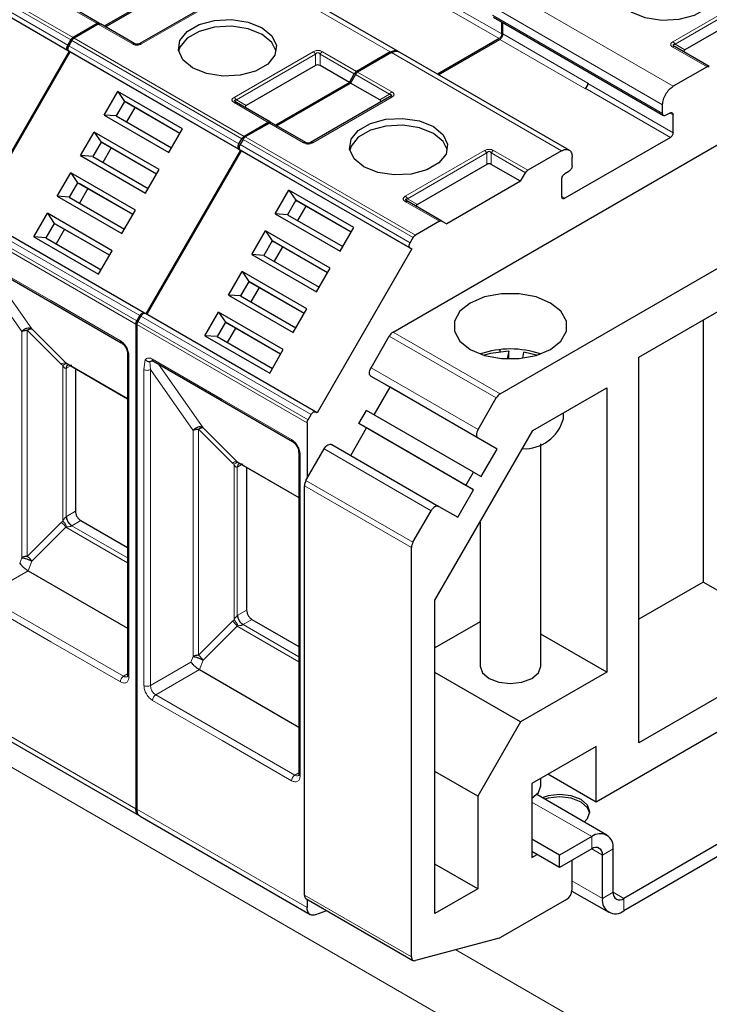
# Model space of a CAD drawing. Header units: millimetres. Extents: x 5 to 418, y 2 to 292.
# Tile 23 of 42: x 266 to 285, y 116 to 142. Entities that reach past the tile are written whole.
import ezdxf

# ---------------------------------------------------------------- set-up
doc = ezdxf.new("R2010")
doc.units = ezdxf.units.MM

msp = doc.modelspace()

# ---------------------------------------------------------------- linework, layer by layer
at = {"color": 7, "linetype": 'Continuous', "lineweight": 18}
for p, q in [((263.173, 144.1708), (267.6702, 141.5746)), ((263.233, 144.2341), (267.7302, 141.6379)), ((267.5908, 141.4371), (263.0936, 144.0333)), ((263.0936, 143.8947), (267.5908, 141.2986)), ((276.1167, 141.2543), (271.6195, 143.8505)), ((276.746, 142.9073), (278.9946, 141.6093)), ((276.8167, 143.0298), (279.0653, 141.7317)), ((279.1007, 142.9443), (283.5979, 140.3481)), ((271.6334, 142.675), (269.5404, 141.4667)), ((283.5839, 141.5236), (285.677, 142.7319)), ((283.6439, 141.4603), (285.737, 142.6686)), ((268.367, 142.0055), (267.4619, 142.528)), ((278.8178, 142.4544), (283.315, 139.8582)), ((278.8178, 142.2258), (283.315, 139.6296)), ((269.3004, 141.4667), (268.3953, 141.9892)), ((267.6985, 141.5583), (272.1957, 138.9621)), ((267.7585, 141.6216), (272.2557, 139.0254)), ((279.0088, 141.5848), (281.2574, 140.2867)), ((279.0936, 141.7317), (281.3422, 140.4336)), ((272.1163, 138.8246), (267.6191, 141.4208)), ((284.489, 140.8626), (283.5839, 141.3851)), ((283.6439, 141.4603), (283.9054, 141.3093)), ((267.6191, 141.2822), (272.1163, 138.6861)), ((271.9874, 140.0541), (274.0804, 141.2624)), ((272.0474, 139.9908), (274.1404, 141.199)), ((274.1404, 140.8972), (274.1404, 141.199)), ((274.2604, 141.199), (275.1655, 140.6765)), ((274.2604, 141.199), (274.2604, 140.8972)), ((274.3204, 141.2624), (275.2255, 140.7399)), ((280.6422, 138.6418), (276.145, 141.238)), ((275.1938, 140.6602), (276.0989, 140.1377)), ((275.2538, 140.7235), (276.1589, 140.201)), ((281.2715, 140.2948), (283.5201, 138.9968)), ((281.3422, 140.4173), (283.5908, 139.1192)), ((272.0474, 139.9908), (272.3088, 139.8398)), ((276.1589, 140.0625), (274.0659, 138.8542)), ((275.8375, 139.9868), (276.0989, 140.1377)), ((272.8925, 139.393), (271.9874, 139.9155)), ((283.5908, 139.5928), (283.5059, 139.6418)), ((273.8259, 138.8542), (272.9208, 139.3767)), ((272.224, 138.9458), (276.7212, 136.3496)), ((272.284, 139.0091), (276.7812, 136.4129)), ((276.6418, 136.2121), (272.1446, 138.8083)), ((272.1446, 138.6697), (276.6418, 136.0735)), ((276.5129, 137.4416), (278.6059, 138.6499)), ((276.5729, 137.3782), (278.6659, 138.5865)), ((278.6659, 138.2847), (278.6659, 138.5865)), ((278.7859, 138.5865), (279.691, 138.064)), ((278.7859, 138.5865), (278.7859, 138.2847)), ((278.8459, 138.6499), (279.751, 138.1274)), ((283.9868, 112.0281), (238.732, 138.1531)), ((280.7341, 137.3884), (280.6492, 137.4374)), ((277.418, 136.7805), (276.5129, 137.303)), ((276.5729, 137.3782), (276.8343, 137.2273)), ((269.4963, 134.2867), (264.9991, 136.8828)), ((269.3921, 134.0656), (264.8949, 136.6617)), ((269.417, 134.1492), (264.9198, 136.7454)), ((265.305, 135.747), (267.1435, 134.6857)), ((265.4632, 135.6151), (266.6417, 133.9383)), ((265.2485, 135.4744), (266.378, 133.8678)), ((267.1435, 134.6857), (268.982, 133.6244)), ((274.0218, 131.6741), (269.5246, 134.2703)), ((273.9176, 131.4531), (269.4204, 134.0492)), ((273.9424, 131.5367), (269.4452, 134.1329)), ((266.378, 133.8678), (266.3774, 127.8908)), ((267.4173, 133.0033), (266.5192, 133.9014)), ((266.5192, 133.9014), (266.5192, 127.9246)), ((266.6417, 133.9383), (267.5397, 133.0402)), ((278.9184, 132.1123), (276.09, 133.7451)), ((276.19, 133.8506), (279.0184, 132.2178)), ((269.2083, 133.2324), (269.2083, 124.7404)), ((267.4173, 133.0033), (267.4615, 132.9667)), ((267.4615, 132.9667), (267.4615, 128.8592)), ((269.1731, 132.0973), (267.5397, 133.0402)), ((269.6042, 132.8619), (269.6407, 133.125)), ((269.774, 132.8618), (269.7563, 133.0733)), ((269.8305, 133.1345), (271.669, 132.0732)), ((269.9887, 133.0026), (271.1672, 131.3258)), ((267.5463, 132.8934), (267.5602, 132.9009)), ((267.5463, 128.9731), (267.5463, 132.8934)), ((267.6387, 132.9463), (267.5602, 132.9009)), ((269.6042, 124.5118), (269.6042, 132.8619)), ((269.7739, 124.5118), (269.774, 132.8618)), ((269.774, 132.8618), (270.9035, 131.2553)), ((275.6091, 132.9122), (278.4376, 131.2794)), ((278.4376, 131.0485), (275.6091, 132.6813)), ((271.669, 132.0732), (273.5075, 131.0118)), ((270.9035, 131.2553), (270.9029, 125.2783)), ((271.9427, 130.3908), (271.0447, 131.2889)), ((271.0447, 131.2889), (271.0447, 125.3121)), ((271.1672, 131.3258), (272.0652, 130.4277)), ((273.7337, 130.6199), (273.7337, 122.1279)), ((277.1976, 129.1317), (274.3691, 130.7645)), ((271.9427, 130.3908), (271.987, 130.3542)), ((273.6986, 129.4848), (272.0652, 130.4277)), ((271.987, 130.3542), (271.987, 126.2467)), ((272.0718, 130.2809), (272.0857, 130.2884)), ((272.0718, 126.3606), (272.0718, 130.2809)), ((272.176, 130.3406), (272.0857, 130.2884)), ((273.8883, 129.9317), (276.7167, 128.2989)), ((276.6753, 128.1595), (273.8469, 129.7923)), ((267.5602, 128.9815), (267.794, 129.1165)), ((266.5192, 127.9246), (267.4173, 128.8226)), ((267.4615, 128.8592), (267.4173, 128.8226)), ((267.5602, 128.9815), (267.5463, 128.9731)), ((267.9355, 128.8716), (267.7016, 128.7366)), ((267.5397, 128.6962), (266.6417, 127.7981)), ((267.5701, 128.702), (267.5397, 128.6962)), ((267.5397, 128.6962), (269.1731, 127.7533)), ((269.1731, 127.8871), (267.7016, 128.7366)), ((266.3774, 127.8908), (266.3206, 127.7433)), ((266.6417, 127.7981), (266.5437, 127.5454)), ((266.5437, 127.5454), (265.3899, 126.8794)), ((267.1435, 125.6711), (265.305, 126.7324)), ((269.0668, 124.7567), (265.3899, 126.8794)), ((272.0857, 126.369), (272.3195, 126.504)), ((271.0447, 125.3121), (271.9427, 126.2101)), ((271.987, 126.2467), (271.9427, 126.2101)), ((272.0857, 126.369), (272.0718, 126.3606)), ((272.4609, 126.2591), (272.2271, 126.1241)), ((272.0652, 126.0837), (271.1672, 125.1856)), ((272.0956, 126.0894), (272.0652, 126.0837)), ((272.0652, 126.0837), (273.6986, 125.1408)), ((273.6986, 125.2746), (272.2271, 126.1241)), ((268.982, 124.6097), (267.1435, 125.6711)), ((270.9029, 125.2783), (270.8461, 125.1307)), ((271.1672, 125.1856), (271.0692, 124.9329)), ((270.8461, 125.1307), (269.7739, 124.5118)), ((271.0692, 124.9329), (269.9154, 124.2669)), ((269.1731, 124.8181), (269.0668, 124.7567)), ((271.669, 123.0586), (269.8305, 124.1199)), ((273.5923, 122.1442), (269.9154, 124.2669)), ((264.8949, 123.8537), (269.3921, 121.2576)), ((273.5075, 121.9972), (271.669, 123.0586)), ((273.6986, 122.2056), (273.5923, 122.1442)), ((281.4412, 120.5193), (279.8573, 121.4336)), ((269.4204, 121.2412), (273.9176, 118.6451)), ((281.4412, 120.1927), (281.4412, 120.5193)), ((281.724, 120.0293), (281.4412, 120.1926)), ((282.0069, 120.1926), (281.724, 120.0293)), ((281.724, 118.8862), (280.9179, 119.3515)), ((273.8469, 118.9742), (276.6753, 117.3414)), ((281.724, 118.8862), (282.0069, 119.0494)), ((282.2897, 118.8861), (282.0069, 119.0494)), ((282.2897, 118.8861), (282.2897, 118.5595)), ((284.8353, 113.4978), (277.8495, 117.5306))]:
    msp.add_line(p, q, dxfattribs=at)
at = {"color": 7, "linetype": 'Continuous', "lineweight": 25}
for p, q in [((263.1336, 143.8716), (267.6308, 141.2755)), ((276.317, 141.2739), (271.8191, 143.8705)), ((270.5093, 143.0626), (268.5577, 141.936)), ((268.586, 141.9197), (270.5376, 143.0463)), ((271.5734, 142.6809), (269.4804, 141.4727)), ((268.427, 142.0115), (267.5219, 142.534)), ((285.737, 142.3667), (283.9054, 141.3093)), ((278.8416, 142.1714), (283.341, 139.574)), ((268.367, 142.0055), (267.7302, 141.6379)), ((268.3953, 141.9892), (267.7585, 141.6216)), ((269.3604, 141.4727), (268.4553, 141.9952)), ((279.0653, 141.7317), (279.0653, 142.0423)), ((279.0936, 141.7317), (279.0936, 142.026)), ((267.5908, 141.4371), (267.6702, 141.5746)), ((267.6985, 141.5583), (267.6191, 141.4208)), ((278.9946, 141.6093), (277.3654, 140.6687)), ((277.3937, 140.6524), (279.0088, 141.5848)), ((267.5908, 141.2986), (267.6308, 141.2755)), ((284.549, 140.8685), (283.6439, 141.391)), ((267.6308, 141.2755), (265.1308, 136.9453)), ((265.1591, 136.929), (267.6591, 141.2591)), ((267.6191, 141.2822), (267.6591, 141.2591)), ((267.6591, 141.2591), (272.1563, 138.663)), ((276.1167, 141.2543), (275.2255, 140.7399)), ((276.145, 141.238), (275.2538, 140.7235)), ((280.8425, 138.6614), (276.3446, 141.258)), ((274.1404, 140.8972), (272.3088, 139.8398)), ((275.0348, 140.4501), (274.2604, 140.8972)), ((284.489, 140.8626), (283.5979, 140.3481)), ((275.0348, 140.4501), (275.1655, 140.6765)), ((275.1938, 140.6602), (275.0631, 140.4338)), ((276.19, 133.8506), (288.0501, 140.6973)), ((275.0348, 140.4501), (273.0832, 139.3235)), ((273.1115, 139.3072), (275.0631, 140.4338)), ((275.8375, 139.9868), (275.0631, 140.4338)), ((281.2574, 140.2867), (281.2715, 140.2948)), ((281.3422, 140.4336), (281.3422, 140.4173)), ((268.5523, 139.589), (268.9121, 140.2123)), ((270.6232, 139.2246), (268.9121, 140.2123)), ((268.9121, 140.2123), (269.0911, 139.9475)), ((276.0989, 140.0684), (274.0059, 138.8601)), ((269.0911, 139.9475), (268.8711, 139.5664)), ((270.5532, 139.1034), (269.0911, 139.9475)), ((269.0911, 139.9475), (269.1311, 139.9244)), ((270.5532, 139.1034), (269.1311, 139.9244)), ((269.3611, 139.7916), (269.1411, 139.4105)), ((272.0418, 139.9242), (272.0298, 139.9326)), ((272.9525, 139.399), (272.0474, 139.9215)), ((283.315, 139.6296), (283.315, 139.8582)), ((268.5523, 139.589), (270.2633, 138.6012)), ((268.8711, 139.5664), (268.5523, 139.589)), ((268.8711, 139.5664), (270.3332, 138.7224)), ((283.506, 139.6418), (283.3999, 139.5806)), ((283.5908, 139.1192), (283.5908, 139.5928)), ((270.2633, 138.6012), (270.6232, 139.2246)), ((272.8925, 139.393), (272.2557, 139.0254)), ((272.9208, 139.3767), (272.284, 139.0091)), ((273.8859, 138.8601), (272.9808, 139.3827)), ((267.9323, 138.5151), (268.2921, 139.1385)), ((270.0032, 138.1507), (268.2921, 139.1385)), ((268.2921, 139.1385), (268.4711, 138.8736)), ((272.1163, 138.8246), (272.1957, 138.9621)), ((272.224, 138.9458), (272.1446, 138.8083)), ((279.0184, 132.2178), (290.8785, 139.0645)), ((283.5201, 138.9968), (280.7341, 137.3884)), ((268.4711, 138.8736), (268.2511, 138.4925)), ((269.9332, 138.0295), (268.4711, 138.8736)), ((268.4711, 138.8736), (268.5111, 138.8505)), ((269.9332, 138.0295), (268.5111, 138.8505)), ((268.7411, 138.7177), (268.5211, 138.3367)), ((272.1163, 138.6861), (272.1563, 138.663)), ((267.9323, 138.5151), (269.6433, 137.5274)), ((268.2511, 138.4925), (267.9323, 138.5151)), ((268.2511, 138.4925), (269.7132, 137.6485)), ((272.1563, 138.663), (269.6563, 134.3328)), ((269.6846, 134.3165), (272.1846, 138.6466)), ((272.1446, 138.6697), (272.1846, 138.6466)), ((272.1846, 138.6466), (276.6818, 136.0504)), ((280.6422, 138.6418), (279.751, 138.1274)), ((280.925, 138.2499), (280.925, 138.4785)), ((278.6659, 138.2847), (276.8343, 137.2273)), ((279.5603, 137.8376), (278.7859, 138.2847)), ((267.3123, 137.4413), (267.6721, 138.0646)), ((269.3832, 137.0768), (267.6721, 138.0646)), ((267.6721, 138.0646), (267.8511, 137.7997)), ((269.6433, 137.5274), (270.0032, 138.1507)), ((279.5603, 137.8376), (279.691, 138.064)), ((280.7341, 138.0417), (280.8402, 138.1029)), ((267.8511, 137.7997), (267.6311, 137.4187)), ((269.3132, 136.9557), (267.8511, 137.7997)), ((267.8511, 137.7997), (267.8911, 137.7766)), ((269.3132, 136.9557), (267.8911, 137.7766)), ((268.1211, 137.6438), (267.9011, 137.2628)), ((279.5603, 137.8376), (277.6087, 136.711)), ((280.6492, 137.4374), (280.6492, 137.8947)), ((267.3123, 137.4413), (269.0233, 136.4535)), ((267.6311, 137.4187), (267.3123, 137.4413)), ((267.6311, 137.4187), (269.0932, 136.5746)), ((273.0777, 136.9765), (273.4376, 137.5998)), ((275.1487, 136.6121), (273.4376, 137.5998)), ((273.4376, 137.5998), (273.6166, 137.335)), ((273.6166, 137.335), (273.3966, 136.9539)), ((275.0787, 136.4909), (273.6166, 137.335)), ((273.6166, 137.335), (273.6566, 137.3119)), ((275.0787, 136.4909), (273.6566, 137.3119)), ((273.8866, 137.1791), (273.6666, 136.798)), ((276.5673, 137.3117), (276.5553, 137.3201)), ((277.478, 136.7865), (276.5729, 137.309)), ((269.6163, 134.3559), (265.1191, 136.9521)), ((266.6923, 136.3674), (267.0521, 136.9907)), ((268.7632, 136.003), (267.0521, 136.9907)), ((267.0521, 136.9907), (267.2311, 136.7259)), ((269.0233, 136.4535), (269.3832, 137.0768)), ((273.0777, 136.9765), (274.7888, 135.9887)), ((273.3966, 136.9539), (273.0777, 136.9765)), ((273.3966, 136.9539), (274.8587, 136.1099)), ((267.2311, 136.7259), (267.0111, 136.3448)), ((268.6932, 135.8818), (267.2311, 136.7259)), ((267.2311, 136.7259), (267.2711, 136.7028)), ((268.6932, 135.8818), (267.2711, 136.7028)), ((274.7888, 135.9887), (275.1487, 136.6121)), ((277.418, 136.7805), (276.7812, 136.4129)), ((277.478, 136.7865), (277.6087, 136.711)), ((266.6923, 136.3674), (268.4033, 135.3796)), ((267.0111, 136.3448), (266.6923, 136.3674)), ((267.0111, 136.3448), (268.4732, 135.5007)), ((267.5011, 136.57), (267.2811, 136.1889)), ((272.4577, 135.9026), (272.8176, 136.526)), ((274.5287, 135.5382), (272.8176, 136.526)), ((272.8176, 136.526), (272.9966, 136.2611)), ((276.6418, 136.2121), (276.7212, 136.3496)), ((272.9966, 136.2611), (272.7766, 135.88)), ((274.4587, 135.417), (272.9966, 136.2611)), ((272.9966, 136.2611), (273.0366, 136.238)), ((274.4587, 135.417), (273.0366, 136.238)), ((273.2666, 136.1052), (273.0466, 135.7242)), ((268.4033, 135.3796), (268.7632, 136.003)), ((272.4577, 135.9026), (274.1688, 134.9148)), ((272.7766, 135.88), (272.4577, 135.9026)), ((272.7766, 135.88), (274.2387, 135.036)), ((276.6818, 136.0504), (274.1818, 131.7203)), ((276.6418, 136.0735), (276.6818, 136.0504)), ((265.3299, 135.6921), (269.0068, 133.5694)), ((282.6857, 133.1918), (287.2112, 135.8043)), ((271.8377, 134.8287), (272.1976, 135.4521)), ((273.9087, 134.4643), (272.1976, 135.4521)), ((272.1976, 135.4521), (272.3766, 135.1872)), ((274.1688, 134.9148), (274.5287, 135.5382)), ((272.3766, 135.1872), (272.1566, 134.8062)), ((273.8387, 134.3432), (272.3766, 135.1872)), ((272.3766, 135.1872), (272.4166, 135.1641)), ((273.8387, 134.3432), (272.4166, 135.1641)), ((271.8377, 134.8287), (273.5488, 133.841)), ((272.1566, 134.8062), (271.8377, 134.8287)), ((272.1566, 134.8062), (273.6187, 133.9621)), ((272.6466, 135.0313), (272.4266, 134.6503)), ((269.417, 134.1492), (269.4963, 134.2867)), ((269.5246, 134.2703), (269.4452, 134.1329)), ((269.6563, 134.3328), (269.6163, 134.3559)), ((274.1418, 131.7434), (269.6446, 134.3396)), ((271.2177, 133.7549), (271.5776, 134.3782)), ((273.2887, 133.3905), (271.5776, 134.3782)), ((271.5776, 134.3782), (271.7566, 134.1133)), ((273.5488, 133.841), (273.9087, 134.4643)), ((269.3921, 134.0656), (269.3921, 121.2576)), ((269.4204, 134.0492), (269.4204, 121.2412)), ((271.7566, 134.1133), (271.5366, 133.7323)), ((273.2187, 133.2693), (271.7566, 134.1133)), ((271.7566, 134.1133), (271.7966, 134.0902)), ((273.2187, 133.2693), (271.7966, 134.0902)), ((284.3828, 134.1714), (284.3828, 127.2466)), ((271.2177, 133.7549), (272.9288, 132.7671)), ((271.5366, 133.7323), (271.2177, 133.7549)), ((272.0266, 133.9575), (271.8066, 133.5764)), ((275.6091, 132.9122), (276.09, 133.7451)), ((271.5366, 133.7323), (272.9987, 132.8882)), ((269.1731, 133.2814), (269.1731, 124.7894)), ((269.1734, 133.2767), (269.1731, 133.2814)), ((272.9288, 132.7671), (273.2887, 133.3905)), ((279.0088, 133.389), (279.0088, 133.3301)), ((279.2503, 133.3464), (279.2102, 133.1437)), ((279.2503, 133.1427), (279.2503, 133.3464)), ((279.6166, 133.163), (279.6478, 133.3202)), ((279.9853, 133.2406), (279.6478, 133.3202)), ((267.5397, 133.0402), (267.5701, 133.0185)), ((267.5529, 133.0279), (269.1731, 132.0926)), ((267.596, 132.9895), (267.6104, 132.9947)), ((269.8554, 133.0796), (273.5323, 130.9569)), ((282.6857, 123.0013), (282.6857, 133.1918)), ((267.794, 132.8887), (267.794, 129.1165)), ((276.1091, 132.3926), (275.6091, 132.6813)), ((275.6891, 131.6651), (276.1091, 132.3926)), ((278.9376, 130.7597), (276.1091, 132.3926)), ((279.887, 131.2495), (281.8372, 132.3753)), ((281.8372, 132.3753), (281.8372, 124.8631)), ((278.4376, 131.2794), (278.9184, 132.1123)), ((273.9424, 131.5367), (274.0218, 131.6741)), ((274.1818, 131.7203), (274.1418, 131.7434)), ((275.2891, 131.4342), (275.4891, 131.7806)), ((278.3176, 130.1478), (275.4891, 131.7806)), ((280.6916, 131.5587), (280.6916, 131.714)), ((273.9176, 131.4531), (273.9176, 129.9824)), ((278.1176, 129.8014), (275.2891, 131.4342)), ((275.4891, 131.3187), (275.2891, 131.4342)), ((275.0692, 130.5913), (275.4891, 131.3187)), ((278.3176, 129.6859), (275.4891, 131.3187)), ((277.2976, 126.7644), (279.887, 131.2495)), ((274.5691, 130.88), (277.3976, 129.2471)), ((278.9376, 130.7597), (278.4376, 131.0485)), ((280.0916, 125.0264), (280.0916, 130.8955)), ((273.6986, 130.6689), (273.6986, 122.1769)), ((273.6989, 130.6642), (273.6986, 130.6689)), ((273.8883, 129.9317), (274.3691, 130.7645)), ((278.5176, 130.0323), (278.9376, 130.7597)), ((272.0652, 130.4277), (272.0956, 130.406)), ((272.0784, 130.4154), (273.6986, 129.48)), ((272.1214, 130.377), (272.1359, 130.3822)), ((272.3195, 130.2762), (272.3195, 126.504)), ((278.1176, 129.8014), (278.3176, 130.1478)), ((278.3176, 130.1478), (278.5176, 130.0323)), ((273.8469, 118.9742), (273.8469, 129.7923)), ((277.8976, 128.9584), (278.3176, 129.6859)), ((278.3176, 129.6859), (278.1176, 129.8014)), ((276.7167, 128.2989), (277.1976, 129.1317)), ((277.3976, 129.2471), (277.8976, 128.9584)), ((267.9355, 128.8716), (269.1731, 128.1571)), ((278.4916, 128.8325), (278.4916, 125.0264)), ((276.6753, 117.3414), (276.6753, 128.1595)), ((266.5437, 127.5454), (269.1731, 126.0275)), ((284.3828, 127.2466), (282.6857, 126.267)), ((287.2112, 125.6138), (284.3828, 127.2466)), ((277.2976, 118.4864), (277.2976, 126.7644)), ((272.4609, 126.2591), (273.6986, 125.5446)), ((278.4916, 126.1974), (277.2976, 125.5081)), ((281.8372, 124.8631), (280.0916, 125.8708)), ((287.2112, 125.6138), (282.6857, 123.0013)), ((288.3426, 125.3524), (281.5543, 121.4337)), ((271.0692, 124.9329), (273.6986, 123.415)), ((279.5603, 123.5487), (277.2976, 124.855)), ((281.8372, 124.8631), (279.5603, 123.5487)), ((264.9774, 123.6708), (269.4753, 121.0742)), ((279.5603, 123.5487), (278.4289, 121.5891)), ((281.5543, 122.9034), (279.8573, 121.9238)), ((281.5543, 121.4337), (281.5543, 122.9034)), ((278.4289, 121.5891), (277.2976, 122.2422)), ((280.0916, 121.8582), (280.0916, 122.059)), ((281.5543, 121.4337), (280.2813, 122.1686)), ((279.8573, 121.9238), (279.8573, 119.9641)), ((278.4289, 121.5891), (278.4289, 119.1395)), ((279.8573, 121.5317), (279.8574, 121.5317)), ((281.8412, 120.5589), (279.9866, 121.6295)), ((269.5029, 121.0583), (274.0008, 118.4617)), ((281.4412, 120.5193), (280.5927, 120.0294)), ((280.5927, 120.0294), (279.8573, 120.454)), ((284.803, 120.337), (282.2897, 118.8861)), ((280.5927, 119.7028), (279.8573, 120.1273)), ((279.8573, 119.9641), (279.9987, 120.0457)), ((281.4412, 120.1927), (280.5927, 119.7028)), ((280.5927, 119.7028), (280.5927, 120.0294)), ((281.724, 118.8862), (281.724, 120.0293)), ((282.0069, 119.0494), (282.0069, 120.1926)), ((284.878, 120.0537), (282.2897, 118.5595)), ((278.4289, 119.1395), (277.2976, 119.7926)), ((280.9179, 119.8906), (280.9179, 119.1066)), ((278.4289, 119.1395), (277.2976, 118.4864)), ((280.9164, 119.0818), (281.8898, 118.5199)), ((273.8883, 118.8826), (276.7167, 117.2498)), ((273.9176, 118.8657), (273.9176, 118.6451)), ((280.7765, 118.8616), (279.0274, 117.8519)), ((274.1513, 118.4583), (274.4378, 118.5654)), ((278.9908, 117.8363), (276.7801, 117.2441))]:
    msp.add_line(p, q, dxfattribs=at)
at = {"color": 7, "linetype": 'Continuous', "lineweight": 25, "flags": 128}
for points in [[(284.3262, 143.3647), (284.5852, 143.1512), (284.702, 142.8995), (284.6627, 142.6398), (284.4719, 142.4036), (284.1526, 142.2193), (283.7434, 142.1092), (283.2937, 142.0865), (282.8576, 142.1539), (282.4877, 142.3034)], [(270.8912, 140.8339), (270.6322, 141.0474), (270.5154, 141.2991), (270.5547, 141.5588), (270.7455, 141.795), (271.0648, 141.9793), (271.4739, 142.0894), (271.9237, 142.1122), (272.3598, 142.0447), (272.7296, 141.8952)], [(272.7296, 141.7156), (272.3598, 141.8651), (271.9237, 141.9325), (271.4739, 141.9098), (271.0648, 141.7997), (270.7455, 141.6154), (270.5547, 141.3791), (270.5198, 141.2747)], [(272.7296, 141.8952), (272.9886, 141.6817), (273.1055, 141.43), (273.0661, 141.1703), (272.8753, 140.9341), (272.5561, 140.7498), (272.1469, 140.6396), (271.6971, 140.6169), (271.261, 140.6844), (270.8912, 140.8339)], [(273.1011, 141.2747), (272.9886, 141.5021), (272.7296, 141.7156)], [(275.4167, 138.2214), (275.1577, 138.4349), (275.0408, 138.6866), (275.0802, 138.9463), (275.271, 139.1825), (275.5902, 139.3668), (275.9994, 139.4769), (276.4492, 139.4997), (276.8853, 139.4322), (277.2551, 139.2827)], [(277.2551, 139.1031), (276.8853, 139.2526), (276.4492, 139.32), (275.9994, 139.2973), (275.5902, 139.1872), (275.271, 139.0029), (275.0802, 138.7666), (275.0452, 138.6622)], [(277.2551, 139.2827), (277.5141, 139.0692), (277.6309, 138.8174), (277.5916, 138.5578), (277.4008, 138.3216), (277.0815, 138.1373), (276.6724, 138.0271), (276.2226, 138.0044), (275.7865, 138.0719), (275.4167, 138.2214)], [(277.6265, 138.6622), (277.5141, 138.8896), (277.2551, 139.1031)], [(280.3523, 134.6207), (279.9726, 134.7799), (279.5263, 134.8636), (279.0569, 134.8636), (278.6106, 134.7799), (278.2309, 134.6207), (277.9551, 134.4015), (277.8101, 134.1438), (277.8101, 133.8729), (277.9551, 133.6152), (278.2309, 133.396), (278.6106, 133.2368), (279.0569, 133.1531), (279.5263, 133.1531), (279.9726, 133.2368), (280.3523, 133.396), (280.6281, 133.6152), (280.7731, 133.8729), (280.7731, 134.1438), (280.6281, 134.4015), (280.3523, 134.6207)], [(269.0029, 133.572), (269.0052, 133.5704), (269.0068, 133.5694)], [(279.2503, 133.3464), (278.7641, 133.2872), (278.5979, 133.2406)], [(275.6091, 132.6813), (275.5915, 132.6959), (275.5785, 132.7166), (275.5704, 132.7426), (275.5677, 132.7729), (275.5704, 132.8063), (275.5785, 132.8416), (275.5915, 132.8773), (275.6091, 132.9122)], [(278.4376, 131.2794), (278.42, 131.2445), (278.4069, 131.2087), (278.3989, 131.1735), (278.3961, 131.14), (278.3989, 131.1097), (278.4069, 131.0838), (278.42, 131.0631), (278.4376, 131.0485)], [(273.5283, 130.9595), (273.5307, 130.9579), (273.5323, 130.9569)], [(274.3691, 130.7645), (274.3906, 130.7972), (274.415, 130.8264), (274.4415, 130.851), (274.4691, 130.8701), (274.4967, 130.8828), (274.5233, 130.8889), (274.5477, 130.8879), (274.5691, 130.88)], [(277.3976, 129.2471), (277.3761, 129.2551), (277.3517, 129.2561), (277.3251, 129.25), (277.2976, 129.2372), (277.27, 129.2182), (277.2434, 129.1936), (277.219, 129.1644), (277.1976, 129.1317)], [(278.4916, 125.0264), (278.5525, 124.8497), (278.7259, 124.6998)], [(278.7259, 124.6998), (278.9855, 124.5997), (279.2916, 124.5646), (279.5977, 124.5997), (279.8573, 124.6998), (280.0307, 124.8497), (280.0916, 125.0264)], [(279.8574, 121.5317), (280.0307, 121.6815), (280.0916, 121.8582)], [(281.2438, 120.9037), (281.3318, 120.9953), (281.3927, 121.1721), (281.3318, 121.3488), (281.1584, 121.4986), (280.8988, 121.5987), (280.5927, 121.6339), (280.2865, 121.5987), (280.1279, 121.5479)], [(281.3907, 121.1394), (281.3318, 121.2835), (281.1584, 121.4333), (280.8988, 121.5334), (280.5927, 121.5686), (280.2865, 121.5334), (280.1969, 121.5081)], [(276.6753, 117.3414), (276.6772, 117.3159), (276.6828, 117.2932), (276.692, 117.274), (276.7045, 117.2588), (276.7201, 117.248), (276.7382, 117.2419), (276.7584, 117.2406), (276.7801, 117.2441)]]:
    msp.add_lwpolyline(points, dxfattribs=at)
at = {"color": 7, "linetype": 'Continuous', "lineweight": 18}
for centre, radius, start, end in [((283.6191, 141.336), 0.0604, 65.68605, 125.61817), ((276.2505, 140.0542), 0.1731, 121.95467, 151.14439), ((269.0438, 133.6187), 0.0621, 174.79359, 228.71218), ((269.234, 133.2886), 0.0618, 191.12459, 245.37522), ((267.5223, 132.8763), 0.1648, 83.93525, 129.59813), ((267.651, 132.9), 0.1049, 120.50191, 183.60726), ((267.6613, 132.9106), 0.1016, 127.44584, 185.46637), ((269.8876, 133.1272), 0.0575, 172.74417, 235.94365), ((273.5693, 131.0062), 0.0621, 174.79359, 228.71218), ((273.7595, 130.6761), 0.0618, 191.12459, 245.37522), ((272.0478, 130.2638), 0.1648, 83.93525, 129.59813), ((272.1765, 130.2875), 0.1049, 120.50191, 183.60726), ((272.1868, 130.2981), 0.1016, 127.44584, 185.46637), ((267.1796, 128.4699), 0.4253, 32.15308, 56.03604), ((267.8672, 128.9955), 0.3074, 182.60548, 237.39452), ((267.7608, 128.6341), 0.1183, 120.0195, 122.96734), ((271.7051, 125.8573), 0.4253, 32.15308, 56.03604), ((272.3927, 126.383), 0.3074, 182.60548, 237.39452), ((272.2863, 126.0216), 0.1183, 120.0195, 122.96734), ((269.1662, 124.6014), 0.1844, 122.60548, 177.39452), ((269.1255, 124.8388), 0.1009, 234.43194, 293.74071), ((269.2332, 124.7954), 0.0604, 185.69479, 245.6253), ((269.6891, 124.6756), 0.1844, 242.60962, 297.39103), ((270.081, 124.5258), 0.3074, 182.60548, 237.39452), ((270.0147, 124.1115), 0.1844, 122.60547, 177.39448), ((273.6917, 121.9889), 0.1844, 122.60548, 177.39452), ((273.651, 122.2263), 0.1009, 234.43194, 293.74071), ((273.7586, 122.1829), 0.0604, 185.69479, 245.6253)]:
    msp.add_arc(centre, radius, start, end, dxfattribs=at)
at = {"color": 7, "linetype": 'Continuous', "lineweight": 25}
for centre, radius, start, end in [((281.158, 140.442), 0.1844, 302.60548, 357.39452), ((281.1887, 140.4243), 0.1537, 302.60548, 357.39452), ((276.3427, 133.6058), 0.2885, 121.95467, 151.14439), ((279.2916, 130.9683), 2.4379, 71.00769, 108.99231), ((279.1711, 131.973), 0.2885, 121.95467, 151.14439), ((279.6637, 131.8349), 1.0644, 267.17582, 344.9592), ((274.1353, 129.7824), 0.2886, 148.85627, 178.0435), ((276.9637, 128.1496), 0.2886, 148.85627, 178.0435), ((281.662, 120.2485), 0.3494, 350.78596, 129.20329), ((281.5516, 120.0573), 0.1747, 350.78596, 129.20329), ((273.9479, 118.9648), 0.1015, 174.66901, 234.01881), ((280.6109, 119.1206), 0.3074, 302.60548, 357.39452), ((282.1793, 119.0215), 0.1747, 170.78596, 309.20329), ((282.0689, 118.8302), 0.3494, 170.78596, 309.20329), ((278.9497, 117.9837), 0.153, 285.56833, 300.50791)]:
    msp.add_arc(centre, radius, start, end, dxfattribs=at)
for centre, major_axis, ratio, start_param, end_param in [((284.0854, 141.2747), (0.2078, 0), 0.3332972, 2.6179939, 3.6651914), ((274.2004, 140.7933), (0.12, 0), 0.9998916, 1.0471975, 2.0943951), ((275.6575, 139.9521), (0.2078, 0), 0.3332972, 5.7595865, 6.8067841), ((272.4888, 139.8052), (0.2078, 0), 0.3332972, 2.6179939, 3.6651915), ((278.7259, 138.1808), (0.12, 0), 0.9998916, 1.0471975, 2.0943951), ((277.0143, 137.1927), (0.2078, 0), 0.3332972, 2.6179939, 3.6651915)]:
    msp.add_ellipse(centre, major_axis=major_axis, ratio=ratio, start_param=start_param, end_param=end_param, dxfattribs=at)
for points in [[(268.367, 142.0055), (268.3726, 142.0084), (268.3837, 142.0141), (268.3997, 142.0174), (268.4146, 142.0171), (268.4229, 142.0134), (268.427, 142.0115)], [(268.3953, 141.9892), (268.4008, 141.9921), (268.412, 141.9978), (268.4279, 142.0011), (268.4428, 142.0008), (268.4511, 141.997), (268.4553, 141.9952)], [(267.6702, 141.5746), (267.6743, 141.5813), (267.6826, 141.5946), (267.6975, 141.6121), (267.7135, 141.6272), (267.7246, 141.6344), (267.7302, 141.6379)], [(267.6985, 141.5583), (267.7026, 141.5649), (267.7109, 141.5783), (267.7258, 141.5958), (267.7418, 141.6109), (267.7529, 141.618), (267.7585, 141.6216)], [(279.0653, 141.7317), (279.0643, 141.7204), (279.0621, 141.6978), (279.0458, 141.6614), (279.0224, 141.629), (279.0039, 141.6158), (278.9946, 141.6093)], [(279.0088, 141.5848), (279.0199, 141.5927), (279.0421, 141.6084), (279.0702, 141.6473), (279.0898, 141.691), (279.0923, 141.7182), (279.0936, 141.7317)], [(267.5908, 141.2986), (267.5839, 141.3047), (267.57, 141.3169), (267.564, 141.3524), (267.57, 141.3947), (267.5839, 141.423), (267.5908, 141.4371)], [(267.6191, 141.4208), (267.6122, 141.4067), (267.5982, 141.3784), (267.5923, 141.336), (267.5982, 141.3005), (267.6122, 141.2883), (267.6191, 141.2822)], [(284.489, 140.8626), (284.4946, 140.8654), (284.5057, 140.8711), (284.5217, 140.8745), (284.5366, 140.8742), (284.5449, 140.8704), (284.549, 140.8685)], [(275.1655, 140.6765), (275.1697, 140.6832), (275.178, 140.6966), (275.1929, 140.7141), (275.2089, 140.7292), (275.22, 140.7363), (275.2255, 140.7399)], [(275.1938, 140.6602), (275.198, 140.6669), (275.2063, 140.6802), (275.2212, 140.6977), (275.2371, 140.7128), (275.2483, 140.72), (275.2538, 140.7235)], [(283.315, 139.8582), (283.3193, 139.9035), (283.3278, 139.994), (283.3932, 140.1397), (283.4867, 140.2692), (283.5608, 140.3218), (283.5979, 140.3481)], [(276.1589, 140.0625), (276.1534, 140.0653), (276.1422, 140.071), (276.1263, 140.0744), (276.1114, 140.0741), (276.1031, 140.0703), (276.0989, 140.0684)], [(271.9874, 139.9155), (271.993, 139.9184), (272.0041, 139.9241), (272.02, 139.9274), (272.0349, 139.9271), (272.0432, 139.9234), (272.0474, 139.9215)], [(283.3999, 139.5806), (283.3888, 139.5756), (283.3665, 139.5658), (283.3385, 139.5722), (283.3189, 139.5933), (283.3163, 139.6175), (283.315, 139.6296)], [(283.506, 139.6418), (283.5171, 139.6468), (283.5393, 139.6567), (283.5674, 139.6502), (283.587, 139.6291), (283.5895, 139.6049), (283.5908, 139.5928)], [(272.8925, 139.393), (272.898, 139.3959), (272.9092, 139.4016), (272.9251, 139.4049), (272.94, 139.4046), (272.9483, 139.4009), (272.9525, 139.399)], [(272.9208, 139.3767), (272.9263, 139.3796), (272.9374, 139.3852), (272.9534, 139.3886), (272.9683, 139.3883), (272.9766, 139.3845), (272.9808, 139.3827)], [(272.1957, 138.9621), (272.1998, 138.9688), (272.2081, 138.9821), (272.223, 138.9996), (272.239, 139.0147), (272.2501, 139.0218), (272.2557, 139.0254)], [(272.224, 138.9458), (272.2281, 138.9524), (272.2364, 138.9658), (272.2513, 138.9833), (272.2673, 138.9984), (272.2784, 139.0055), (272.284, 139.0091)], [(283.5908, 139.1192), (283.5897, 139.1079), (283.5876, 139.0853), (283.5713, 139.0489), (283.5479, 139.0165), (283.5294, 139.0033), (283.5201, 138.9968)], [(272.1163, 138.6861), (272.1094, 138.6922), (272.0954, 138.7044), (272.0895, 138.7398), (272.0954, 138.7822), (272.1094, 138.8105), (272.1163, 138.8246)], [(272.1446, 138.8083), (272.1376, 138.7942), (272.1237, 138.7659), (272.1178, 138.7235), (272.1237, 138.688), (272.1376, 138.6758), (272.1446, 138.6697)], [(280.6422, 138.6418), (280.6792, 138.6583), (280.7534, 138.6913), (280.8469, 138.6697), (280.9123, 138.5995), (280.9208, 138.5188), (280.925, 138.4785)], [(280.925, 138.2499), (280.9237, 138.2363), (280.9212, 138.2091), (280.9016, 138.1654), (280.8735, 138.1266), (280.8513, 138.1108), (280.8402, 138.1029)], [(279.691, 138.064), (279.6952, 138.0707), (279.7035, 138.0841), (279.7184, 138.1016), (279.7343, 138.1167), (279.7455, 138.1238), (279.751, 138.1274)], [(280.6492, 137.8947), (280.6505, 137.9083), (280.6531, 137.9354), (280.6727, 137.9791), (280.7007, 138.018), (280.723, 138.0338), (280.7341, 138.0417)], [(280.7341, 137.3884), (280.723, 137.3835), (280.7007, 137.3736), (280.6727, 137.3801), (280.6531, 137.4011), (280.6505, 137.4253), (280.6492, 137.4374)], [(276.5129, 137.303), (276.5184, 137.3059), (276.5295, 137.3116), (276.5455, 137.3149), (276.5604, 137.3146), (276.5687, 137.3109), (276.5729, 137.309)], [(277.418, 136.7805), (277.4235, 136.7834), (277.4346, 136.7891), (277.4506, 136.7924), (277.4655, 136.7921), (277.4738, 136.7884), (277.478, 136.7865)], [(276.7212, 136.3496), (276.7253, 136.3563), (276.7336, 136.3696), (276.7485, 136.3871), (276.7645, 136.4022), (276.7756, 136.4093), (276.7812, 136.4129)], [(276.6418, 136.0735), (276.6348, 136.0796), (276.6209, 136.0919), (276.615, 136.1273), (276.6209, 136.1697), (276.6348, 136.198), (276.6418, 136.2121)], [(269.4963, 134.2867), (269.5051, 134.2997), (269.5226, 134.3259), (269.5563, 134.3523), (269.59, 134.3649), (269.6076, 134.3589), (269.6163, 134.3559)], [(269.6446, 134.3396), (269.6358, 134.3426), (269.6183, 134.3485), (269.5846, 134.336), (269.5509, 134.3096), (269.5334, 134.2834), (269.5246, 134.2703)], [(269.3921, 134.0656), (269.3924, 134.0722), (269.393, 134.0854), (269.3981, 134.1067), (269.4058, 134.1284), (269.4133, 134.1423), (269.417, 134.1492)], [(269.4204, 134.0492), (269.4207, 134.0558), (269.4213, 134.069), (269.4264, 134.0904), (269.4341, 134.1121), (269.4415, 134.1259), (269.4452, 134.1329)], [(266.378, 133.8678), (266.3878, 133.8728), (266.4074, 133.8828), (266.4424, 133.8933), (266.48, 133.9001), (266.5062, 133.901), (266.5192, 133.9014)], [(274.0218, 131.6741), (274.0306, 131.6872), (274.0481, 131.7134), (274.0818, 131.7398), (274.1155, 131.7524), (274.133, 131.7464), (274.1418, 131.7434)], [(273.9176, 131.4531), (273.9179, 131.4597), (273.9185, 131.4728), (273.9236, 131.4942), (273.9313, 131.5159), (273.9387, 131.5298), (273.9424, 131.5367)], [(270.9035, 131.2553), (270.9133, 131.2603), (270.9329, 131.2703), (270.9679, 131.2808), (271.0055, 131.2876), (271.0317, 131.2884), (271.0447, 131.2889)], [(267.794, 129.1165), (267.7962, 129.0939), (267.8004, 129.0487), (267.8331, 128.9758), (267.8799, 128.911), (267.9169, 128.8847), (267.9355, 128.8716)], [(266.6417, 127.7981), (266.6339, 127.8099), (266.6182, 127.8335), (266.588, 127.8677), (266.5546, 127.8993), (266.531, 127.9161), (266.5192, 127.9246)], [(272.3195, 126.504), (272.3217, 126.4814), (272.3259, 126.4362), (272.3586, 126.3633), (272.4054, 126.2985), (272.4424, 126.2722), (272.4609, 126.2591)], [(271.1672, 125.1856), (271.1594, 125.1974), (271.1437, 125.221), (271.1134, 125.2552), (271.08, 125.2868), (271.0565, 125.3036), (271.0447, 125.3121)], [(274.1513, 118.4583), (274.1195, 118.4504), (274.0557, 118.4344), (273.9798, 118.4672), (273.9276, 118.5367), (273.9209, 118.609), (273.9176, 118.6451)]]:
    msp.add_open_spline(points, degree=3, dxfattribs=at)
at = {"color": 7, "linetype": 'Continuous', "lineweight": 18}
for points in [[(269.3604, 141.4727), (269.3562, 141.4745), (269.3479, 141.4783), (269.333, 141.4786), (269.3171, 141.4753), (269.3059, 141.4696), (269.3004, 141.4667)], [(269.5404, 141.4667), (269.5348, 141.4696), (269.5237, 141.4753), (269.5077, 141.4786), (269.4928, 141.4783), (269.4845, 141.4745), (269.4804, 141.4727)], [(283.5839, 141.5236), (283.5895, 141.5201), (283.6006, 141.5129), (283.6166, 141.4978), (283.6315, 141.4803), (283.6398, 141.467), (283.6439, 141.4603)], [(274.0804, 141.2624), (274.086, 141.2588), (274.0971, 141.2517), (274.1131, 141.2366), (274.128, 141.2191), (274.1363, 141.2057), (274.1404, 141.199)], [(274.2604, 141.199), (274.2646, 141.2057), (274.2729, 141.2191), (274.2878, 141.2366), (274.3038, 141.2517), (274.3149, 141.2588), (274.3204, 141.2624)], [(271.9874, 140.0541), (271.993, 140.0505), (272.0041, 140.0434), (272.02, 140.0283), (272.0349, 140.0108), (272.0432, 139.9974), (272.0474, 139.9908)], [(273.8859, 138.8601), (273.8817, 138.862), (273.8734, 138.8658), (273.8585, 138.8661), (273.8425, 138.8627), (273.8314, 138.8571), (273.8259, 138.8542)], [(274.0659, 138.8542), (274.0603, 138.8571), (274.0492, 138.8627), (274.0332, 138.8661), (274.0183, 138.8658), (274.01, 138.862), (274.0059, 138.8601)], [(278.6059, 138.6499), (278.6115, 138.6463), (278.6226, 138.6392), (278.6386, 138.6241), (278.6535, 138.6066), (278.6618, 138.5932), (278.6659, 138.5865)], [(278.7859, 138.5865), (278.7901, 138.5932), (278.7984, 138.6066), (278.8133, 138.6241), (278.8292, 138.6392), (278.8404, 138.6463), (278.8459, 138.6499)], [(276.5129, 137.4416), (276.5184, 137.438), (276.5295, 137.4309), (276.5455, 137.4158), (276.5604, 137.3983), (276.5687, 137.3849), (276.5729, 137.3782)], [(269.6042, 132.8619), (269.6166, 132.8562), (269.6414, 132.8449), (269.6891, 132.84), (269.7368, 132.8448), (269.7616, 132.8562), (269.774, 132.8618)], [(267.6964, 128.7334), (267.6778, 128.7465), (267.6404, 128.7726), (267.5917, 128.8362), (267.5561, 128.9073), (267.5496, 128.9511), (267.5463, 128.9731)], [(272.2219, 126.1209), (272.2032, 126.134), (272.1659, 126.1601), (272.1172, 126.2236), (272.0816, 126.2948), (272.0751, 126.3386), (272.0718, 126.3606)]]:
    msp.add_open_spline(points, degree=3, dxfattribs=at)
for points, knots in [([(269.5404, 141.4667), (269.5207, 141.457), (269.4932, 141.4434), (269.4479, 141.4354), (269.4163, 141.4343), (269.3852, 141.4364), (269.3438, 141.445), (269.3183, 141.4578), (269.3004, 141.4667)], [0, 0, 0, 0, 0.2823256, 0.3956386, 0.5177702, 0.6311071, 0.7404354, 1, 1, 1, 1]), ([(274.0804, 141.2624), (274.1001, 141.2721), (274.1276, 141.2857), (274.1729, 141.2937), (274.2045, 141.2948), (274.2356, 141.2927), (274.277, 141.2841), (274.3025, 141.2713), (274.3204, 141.2624)], [0, 0, 0, 0, 0.2823256, 0.3956386, 0.5177702, 0.6311071, 0.7404354, 1, 1, 1, 1]), ([(283.5839, 141.3851), (283.5681, 141.3957), (283.5451, 141.4111), (283.5306, 141.4363), (283.5271, 141.4545), (283.5308, 141.4725), (283.545, 141.4973), (283.5679, 141.5128), (283.5839, 141.5236)], [0, 0, 0, 0, 0.2646181, 0.3849548, 0.5040288, 0.613968, 0.7305828, 1, 1, 1, 1]), ([(274.1404, 141.199), (274.1489, 141.2096), (274.1608, 141.2243), (274.1855, 141.2354), (274.2037, 141.237), (274.2209, 141.2336), (274.2419, 141.2218), (274.2528, 141.2085), (274.2604, 141.199)], [0, 0, 0, 0, 0.2915567, 0.4094353, 0.5237228, 0.6250088, 0.734944, 1, 1, 1, 1]), ([(271.9874, 139.9155), (271.9705, 139.9269), (271.9469, 139.9428), (271.9332, 139.9689), (271.9312, 139.9872), (271.9349, 140.0051), (271.9498, 140.029), (271.9719, 140.0437), (271.9874, 140.0541)], [0, 0, 0, 0, 0.2823256, 0.3956386, 0.5177703, 0.6311071, 0.7404354, 1, 1, 1, 1]), ([(276.1589, 140.201), (276.1747, 140.1905), (276.1977, 140.1751), (276.2122, 140.1498), (276.2158, 140.1316), (276.2121, 140.1136), (276.1978, 140.0888), (276.1749, 140.0733), (276.1589, 140.0625)], [0, 0, 0, 0, 0.2646181, 0.3849548, 0.5040288, 0.613968, 0.7305828, 1, 1, 1, 1]), ([(274.0659, 138.8542), (274.0462, 138.8445), (274.0187, 138.8308), (273.9734, 138.8229), (273.9418, 138.8218), (273.9107, 138.8239), (273.8693, 138.8325), (273.8438, 138.8453), (273.8259, 138.8542)], [0, 0, 0, 0, 0.2823256, 0.3956386, 0.5177702, 0.6311071, 0.7404354, 1, 1, 1, 1]), ([(278.6059, 138.6499), (278.6256, 138.6596), (278.6531, 138.6732), (278.6984, 138.6812), (278.73, 138.6823), (278.7611, 138.6802), (278.8025, 138.6716), (278.828, 138.6588), (278.8459, 138.6499)], [0, 0, 0, 0, 0.2823256, 0.3956386, 0.5177702, 0.6311071, 0.7404354, 1, 1, 1, 1]), ([(278.6659, 138.5865), (278.6744, 138.5971), (278.6862, 138.6118), (278.711, 138.6229), (278.7292, 138.6245), (278.7464, 138.6211), (278.7674, 138.6093), (278.7782, 138.596), (278.7859, 138.5865)], [0, 0, 0, 0, 0.29155666, 0.40943532, 0.52372283, 0.62500884, 0.73494402, 1, 1, 1, 1]), ([(276.5129, 137.303), (276.496, 137.3144), (276.4724, 137.3303), (276.4587, 137.3564), (276.4567, 137.3747), (276.4604, 137.3926), (276.4753, 137.4165), (276.4974, 137.4312), (276.5129, 137.4416)], [0, 0, 0, 0, 0.2823256, 0.3956386, 0.5177703, 0.6311071, 0.7404354, 1, 1, 1, 1]), ([(268.982, 133.6244), (269.0104, 133.6044), (269.0543, 133.5736), (269.1071, 133.5107), (269.1431, 133.4562), (269.1723, 133.3977), (269.2005, 133.3205), (269.2052, 133.267), (269.2083, 133.2324)], [0, 0, 0, 0, 0.23944297, 0.36950744, 0.49999981, 0.63006447, 0.76055703, 1, 1, 1, 1]), ([(267.4615, 132.9667), (267.4721, 132.9762), (267.4936, 132.9955), (267.5239, 133.0137), (267.5508, 133.0228), (267.5638, 133.0199), (267.5701, 133.0185)], [0, 0, 0, 0, 0.2460807, 0.5, 0.7539193, 1, 1, 1, 1]), ([(267.5463, 132.8934), (267.5434, 132.8927), (267.5373, 132.891), (267.5236, 132.8935), (267.4937, 132.9124), (267.4752, 132.9435), (267.4615, 132.9667)], [0, 0, 0, 0, 0.0804047, 0.1687507, 0.3816896, 1, 1, 1, 1]), ([(267.5701, 133.0185), (267.5949, 133.0038), (267.6285, 132.9839), (267.6702, 132.9752), (267.6872, 132.9761), (267.6934, 132.9786), (267.6964, 132.9798)], [0, 0, 0, 0, 0.6068166, 0.8244318, 0.9155486, 1, 1, 1, 1]), ([(269.6407, 133.125), (269.652, 133.1358), (269.6746, 133.1575), (269.7215, 133.1677), (269.7741, 133.1627), (269.8117, 133.1439), (269.8305, 133.1345)], [0, 0, 0, 0, 0.2492254, 0.4999518, 0.7492335, 1, 1, 1, 1]), ([(273.5075, 131.0118), (273.5359, 130.9919), (273.5798, 130.9611), (273.6326, 130.8982), (273.6686, 130.8437), (273.6978, 130.7852), (273.726, 130.708), (273.7307, 130.6545), (273.7337, 130.6199)], [0, 0, 0, 0, 0.239443, 0.3695074, 0.4999998, 0.6300645, 0.760557, 1, 1, 1, 1]), ([(271.987, 130.3542), (271.9976, 130.3637), (272.0191, 130.383), (272.0494, 130.4012), (272.0763, 130.4103), (272.0893, 130.4074), (272.0956, 130.406)], [0, 0, 0, 0, 0.2460807, 0.5, 0.7539193, 1, 1, 1, 1]), ([(272.0956, 130.406), (272.1204, 130.3913), (272.154, 130.3714), (272.1957, 130.3627), (272.2126, 130.3636), (272.2189, 130.3661), (272.2219, 130.3673)], [0, 0, 0, 0, 0.60681659, 0.82443184, 0.91554864, 1, 1, 1, 1]), ([(272.0718, 130.2809), (272.0689, 130.2802), (272.0628, 130.2785), (272.0491, 130.281), (272.0192, 130.2999), (272.0007, 130.331), (271.987, 130.3542)], [0, 0, 0, 0, 0.0804047, 0.1687507, 0.3816896, 1, 1, 1, 1]), ([(267.4615, 128.8592), (267.4752, 128.8832), (267.4937, 128.9154), (267.5236, 128.9517), (267.5373, 128.9657), (267.5434, 128.9707), (267.5463, 128.9731)], [0, 0, 0, 0, 0.6183097, 0.8312477, 0.919594, 1, 1, 1, 1]), ([(267.4615, 128.8592), (267.4727, 128.8477), (267.495, 128.8248), (267.5257, 128.7835), (267.5517, 128.7416), (267.5642, 128.7149), (267.5701, 128.7019)], [0, 0, 0, 0, 0.2601416, 0.5186855, 0.7674541, 1, 1, 1, 1]), ([(267.6964, 128.7334), (267.6934, 128.7316), (267.6872, 128.728), (267.6702, 128.7209), (267.6285, 128.709), (267.5949, 128.7049), (267.5701, 128.702)], [0, 0, 0, 0, 0.0844437, 0.1755676, 0.3932383, 1, 1, 1, 1]), ([(271.987, 126.2467), (272.0007, 126.2707), (272.0192, 126.3029), (272.0491, 126.3392), (272.0628, 126.3532), (272.0689, 126.3582), (272.0718, 126.3606)], [0, 0, 0, 0, 0.6183097, 0.8312477, 0.919594, 1, 1, 1, 1]), ([(271.987, 126.2467), (271.9982, 126.2352), (272.0205, 126.2122), (272.0512, 126.171), (272.0772, 126.1291), (272.0896, 126.1024), (272.0956, 126.0894)], [0, 0, 0, 0, 0.2601416, 0.5186855, 0.7674541, 1, 1, 1, 1]), ([(272.2219, 126.1209), (272.2189, 126.1191), (272.2126, 126.1154), (272.1957, 126.1084), (272.1539, 126.0965), (272.1204, 126.0924), (272.0956, 126.0894)], [0, 0, 0, 0, 0.0844437, 0.1755676, 0.3932383, 1, 1, 1, 1]), ([(269.2083, 124.7404), (269.2052, 124.7093), (269.2005, 124.6613), (269.1724, 124.6167), (269.1431, 124.592), (269.1071, 124.579), (269.0544, 124.5769), (269.0104, 124.5968), (268.982, 124.6097)], [0, 0, 0, 0, 0.239443, 0.3695074, 0.4999998, 0.6300645, 0.760557, 1, 1, 1, 1]), ([(269.8305, 124.1199), (269.8021, 124.1398), (269.7581, 124.1706), (269.7054, 124.2336), (269.6694, 124.2881), (269.6402, 124.3466), (269.612, 124.4237), (269.6073, 124.4772), (269.6042, 124.5118)], [0, 0, 0, 0, 0.239443, 0.3695074, 0.4999998, 0.6300645, 0.760557, 1, 1, 1, 1]), ([(273.7337, 122.1279), (273.7307, 122.0968), (273.726, 122.0488), (273.6978, 122.0042), (273.6686, 121.9795), (273.6326, 121.9665), (273.5799, 121.9644), (273.5359, 121.9843), (273.5075, 121.9972)], [0, 0, 0, 0, 0.239443, 0.3695074, 0.4999998, 0.6300645, 0.760557, 1, 1, 1, 1])]:
    msp.add_open_spline(points, degree=3, knots=knots, dxfattribs=at)
at = {"color": 7, "linetype": 'Continuous', "lineweight": 25}
for points, knots in [([(269.4804, 141.4727), (269.4719, 141.4683), (269.4601, 141.4621), (269.4353, 141.457), (269.4171, 141.4562), (269.3999, 141.458), (269.3789, 141.463), (269.3681, 141.4687), (269.3604, 141.4727)], [0, 0, 0, 0, 0.2915567, 0.4094353, 0.5237228, 0.6250088, 0.734944, 1, 1, 1, 1]), ([(276.1167, 141.2543), (276.1541, 141.2715), (276.229, 141.3058), (276.2875, 141.2847), (276.3167, 141.2741)], [0, 0, 0, 0, 0.5000511, 1, 1, 1, 1]), ([(283.6439, 141.391), (283.6313, 141.3989), (283.6137, 141.4097), (283.5999, 141.4261), (283.5964, 141.4364), (283.5996, 141.4451), (283.6134, 141.4553), (283.6311, 141.4582), (283.6439, 141.4603)], [0, 0, 0, 0, 0.28878198, 0.3996105, 0.49767765, 0.59511869, 0.70639275, 1, 1, 1, 1]), ([(283.6312, 141.3958), (283.6266, 141.3989), (283.6179, 141.4048), (283.6133, 141.4111), (283.6111, 141.4141)], [0, 0, 0, 0, 0.5256895, 1, 1, 1, 1]), ([(276.145, 141.238), (276.1824, 141.2552), (276.2573, 141.2895), (276.3157, 141.2684), (276.345, 141.2578)], [0, 0, 0, 0, 0.50005107, 1, 1, 1, 1]), ([(272.0474, 139.9215), (272.0345, 139.9294), (272.0163, 139.9406), (272.0024, 139.9579), (272.0003, 139.9688), (272.0047, 139.9779), (272.0193, 139.9867), (272.0358, 139.9891), (272.0474, 139.9908)], [0, 0, 0, 0, 0.29155666, 0.40943532, 0.52372283, 0.62500884, 0.73494402, 1, 1, 1, 1]), ([(276.0989, 140.1377), (276.1116, 140.1357), (276.1291, 140.133), (276.1429, 140.123), (276.1464, 140.1143), (276.1432, 140.1041), (276.1295, 140.0874), (276.1118, 140.0764), (276.0989, 140.0684)], [0, 0, 0, 0, 0.288782, 0.3996105, 0.4976777, 0.5951187, 0.7063928, 1, 1, 1, 1]), ([(276.1318, 140.0915), (276.1296, 140.0885), (276.125, 140.0822), (276.1162, 140.0763), (276.1116, 140.0732)], [0, 0, 0, 0, 0.4744804, 1, 1, 1, 1]), ([(274.0059, 138.8601), (273.9974, 138.8558), (273.9856, 138.8496), (273.9608, 138.8445), (273.9426, 138.8437), (273.9254, 138.8455), (273.9044, 138.8505), (273.8935, 138.8562), (273.8859, 138.8601)], [0, 0, 0, 0, 0.2915567, 0.4094353, 0.5237228, 0.6250088, 0.734944, 1, 1, 1, 1]), ([(276.5729, 137.309), (276.56, 137.3169), (276.5418, 137.3281), (276.5278, 137.3454), (276.5258, 137.3562), (276.5302, 137.3654), (276.5448, 137.3741), (276.5613, 137.3766), (276.5729, 137.3782)], [0, 0, 0, 0, 0.2915567, 0.4094353, 0.5237228, 0.6250088, 0.734944, 1, 1, 1, 1]), ([(266.6417, 133.9383), (266.6214, 133.9467), (266.5807, 133.9635), (266.5057, 133.9553), (266.4326, 133.9239), (266.3962, 133.8865), (266.378, 133.8678)], [0, 0, 0, 0, 0.249998, 0.4999987, 0.7499993, 1, 1, 1, 1]), ([(266.5192, 133.9014), (266.531, 133.9086), (266.5546, 133.9232), (266.588, 133.9362), (266.6182, 133.9424), (266.6339, 133.9396), (266.6417, 133.9383)], [0, 0, 0, 0, 0.2500013, 0.5000026, 0.7500039, 1, 1, 1, 1]), ([(269.0011, 133.5731), (269.0237, 133.5572), (269.0691, 133.5255), (269.1263, 133.4464), (269.1662, 133.3573), (269.171, 133.3021), (269.1734, 133.2746)], [0, 0, 0, 0, 0.2499985, 0.499998, 0.7499985, 1, 1, 1, 1]), ([(269.6407, 133.125), (269.648, 133.1176), (269.6634, 133.1021), (269.6949, 133.0842), (269.7273, 133.0739), (269.748, 133.0735), (269.7563, 133.0733)], [0, 0, 0, 0, 0.2392567, 0.5015013, 0.8007506, 1, 1, 1, 1]), ([(269.7563, 133.0733), (269.7589, 133.0735), (269.7645, 133.0741), (269.778, 133.0785), (269.7962, 133.0869), (269.8163, 133.096), (269.8331, 133.1017), (269.8423, 133.1038), (269.8454, 133.1045)], [0, 0, 0, 0, 0.077668, 0.1661398, 0.3954533, 0.6672433, 0.8863212, 1, 1, 1, 1]), ([(269.8132, 133.0945), (269.813, 133.0944), (269.8113, 133.0935), (269.8227, 133.0962), (269.8461, 133.084), (269.8557, 133.0789)], [0, 0, 0, 0, 0.0729908, 0.6169306, 1, 1, 1, 1]), ([(271.1672, 131.3258), (271.1469, 131.3342), (271.1062, 131.351), (271.0312, 131.3428), (270.9581, 131.3114), (270.9217, 131.274), (270.9035, 131.2553)], [0, 0, 0, 0, 0.249998, 0.4999987, 0.7499993, 1, 1, 1, 1]), ([(271.0447, 131.2889), (271.0565, 131.2961), (271.0801, 131.3107), (271.1134, 131.3237), (271.1437, 131.3299), (271.1594, 131.3271), (271.1672, 131.3258)], [0, 0, 0, 0, 0.25000131, 0.50000262, 0.75000393, 1, 1, 1, 1]), ([(273.5265, 130.9606), (273.5492, 130.9447), (273.5945, 130.913), (273.6518, 130.8339), (273.6916, 130.7448), (273.6965, 130.6896), (273.6989, 130.6621)], [0, 0, 0, 0, 0.2499985, 0.499998, 0.7499985, 1, 1, 1, 1]), ([(266.5192, 127.9246), (266.5061, 127.9242), (266.4798, 127.9233), (266.442, 127.9164), (266.4068, 127.906), (266.3872, 127.8959), (266.3774, 127.8908)], [0, 0, 0, 0, 0.25, 0.5, 0.75, 1, 1, 1, 1]), ([(266.3774, 127.8908), (266.3956, 127.8882), (266.4319, 127.8829), (266.5052, 127.8604), (266.5805, 127.8308), (266.6213, 127.809), (266.6417, 127.7981)], [0, 0, 0, 0, 0.25, 0.5, 0.75, 1, 1, 1, 1]), ([(266.3206, 127.7433), (266.3339, 127.7262), (266.3597, 127.6931), (266.4116, 127.6435), (266.4549, 127.6072), (266.4865, 127.583), (266.5167, 127.5618), (266.5348, 127.5508), (266.5437, 127.5454)], [0, 0, 0, 0, 0.27669976, 0.53776835, 0.66163052, 0.77928647, 0.89170605, 1, 1, 1, 1]), ([(271.0447, 125.3121), (271.0316, 125.3116), (271.0053, 125.3108), (270.9675, 125.3039), (270.9323, 125.2934), (270.9127, 125.2833), (270.9029, 125.2783)], [0, 0, 0, 0, 0.25, 0.5, 0.75, 1, 1, 1, 1]), ([(270.9029, 125.2783), (270.9211, 125.2757), (270.9574, 125.2704), (271.0307, 125.2479), (271.1059, 125.2183), (271.1468, 125.1965), (271.1672, 125.1856)], [0, 0, 0, 0, 0.25, 0.5, 0.75, 1, 1, 1, 1]), ([(270.8461, 125.1307), (270.8594, 125.1137), (270.8852, 125.0806), (270.9371, 125.031), (270.9804, 124.9947), (271.012, 124.9705), (271.0421, 124.9493), (271.0603, 124.9383), (271.0692, 124.9329)], [0, 0, 0, 0, 0.2766998, 0.5377684, 0.6616305, 0.7792865, 0.8917061, 1, 1, 1, 1]), ([(269.1726, 124.79), (269.1727, 124.787), (269.1735, 124.7732), (269.1699, 124.7571), (269.1651, 124.7456), (269.1651, 124.7458), (269.1651, 124.7459)], [0, 0, 0, 0, 0.089774, 0.4190315, 0.7546737, 1, 1, 1, 1]), ([(273.6981, 122.1775), (273.6982, 122.1745), (273.6989, 122.1607), (273.6954, 122.1446), (273.6906, 122.1331), (273.6906, 122.1333), (273.6906, 122.1334)], [0, 0, 0, 0, 0.089774, 0.4190315, 0.7546737, 1, 1, 1, 1]), ([(269.477, 121.0785), (269.4706, 121.0806), (269.4384, 121.0914), (269.4032, 121.1513), (269.3958, 121.2222), (269.3921, 121.2576)], [0, 0, 0, 0, 0.1108258, 0.5554129, 1, 1, 1, 1]), ([(269.5053, 121.0621), (269.4989, 121.0643), (269.4667, 121.0751), (269.4314, 121.135), (269.4241, 121.2058), (269.4204, 121.2412)], [0, 0, 0, 0, 0.1108258, 0.5554129, 1, 1, 1, 1])]:
    msp.add_open_spline(points, degree=3, knots=knots, dxfattribs=at)

doc.saveas('drawing.dxf')
